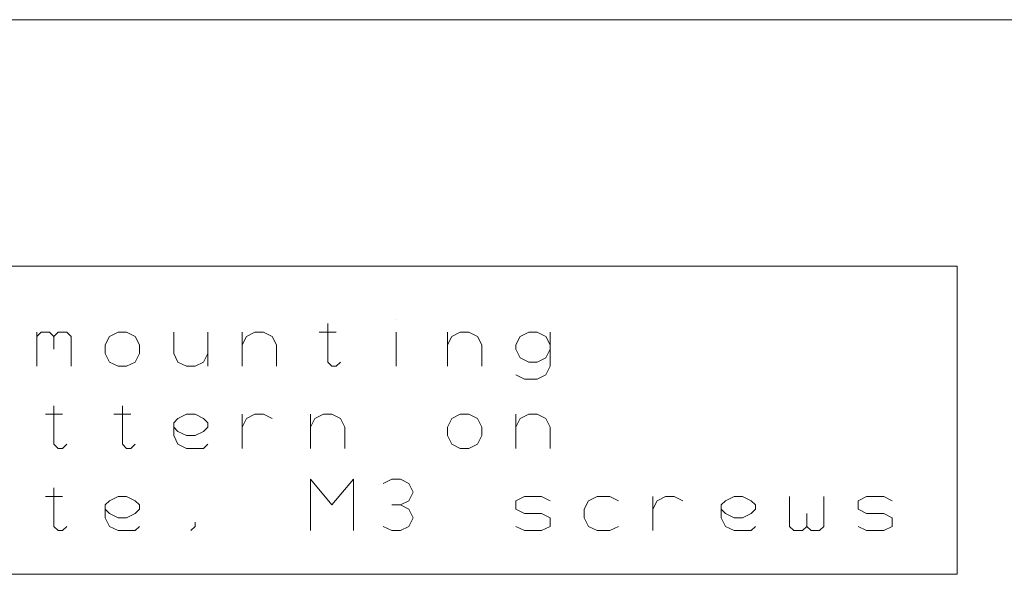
# Model space of a CAD drawing. Header units: millimetres. Extents: x -128 to 128, y -97 to 97.
# Tile 3 of 27: x -70 to -52, y -97 to -86. Entities that reach past the tile are written whole.
import ezdxf

# ---------------------------------------------------------------- set-up
doc = ezdxf.new("R2010")
doc.units = ezdxf.units.MM
doc.header["$MEASUREMENT"] = 0
doc.layers.add('Ebene 1', color=7, linetype='Continuous')

msp = doc.modelspace()

# ---------------------------------------------------------------- linework, layer by layer
at = {"layer": 'Ebene 1', "lineweight": 20}
msp.add_open_spline([(-94.5469, -86.3586), (-94.5469, -86.3586), (0.9243, -86.3586), (0.9243, -86.3586)], degree=3, dxfattribs=at)
at = {"layer": 'Ebene 1', "lineweight": 9}
msp.add_open_spline([(-52.6048, -96.6456), (-52.6048, -96.6456), (-52.6048, -90.9306), (-52.6048, -90.9306), (-52.6048, -90.9306), (-52.6048, -90.9306), (-80.4178, -90.9306), (-80.4178, -90.9306), (-80.4178, -90.9306), (-80.4178, -90.9306), (-80.4178, -96.6456), (-80.4178, -96.6456), (-80.4178, -96.6456), (-80.4178, -96.6456), (-52.6048, -96.6456), (-52.6048, -96.6456)], degree=3, knots=[0, 0, 0, 0, 0.2, 0.2, 0.2, 0.2, 0.4, 0.4, 0.4, 0.4, 0.6, 0.6, 0.6, 0.6, 1, 1, 1, 1], dxfattribs=at)
at = {"layer": 'Ebene 1', "lineweight": 13}
for points, knots in [([(-64.2888, -91.9943), (-64.2888, -91.9943), (-64.2888, -92.7086), (-64.2888, -92.7086), (-64.2888, -92.7086), (-64.2888, -92.7086), (-64.2094, -92.7881), (-64.2094, -92.7881), (-64.2094, -92.7881), (-64.2094, -92.7881), (-64.1301, -92.7881), (-64.1301, -92.7881), (-64.1301, -92.7881), (-64.1301, -92.7881), (-64.0507, -92.7086), (-64.0507, -92.7086)], [0, 0, 0, 0, 0.2, 0.2, 0.2, 0.2, 0.4, 0.4, 0.4, 0.4, 0.6, 0.6, 0.6, 0.6, 1, 1, 1, 1]), ([(-69.6863, -92.2324), (-69.6863, -92.2324), (-69.6069, -92.1531), (-69.6069, -92.1531), (-69.6069, -92.1531), (-69.6069, -92.1531), (-69.4482, -92.1531), (-69.4482, -92.1531), (-69.4482, -92.1531), (-69.4482, -92.1531), (-69.3688, -92.2324), (-69.3688, -92.2324), (-69.3688, -92.2324), (-69.3688, -92.2324), (-69.3688, -92.4706), (-69.3688, -92.4706)], [0, 0, 0, 0, 0.2, 0.2, 0.2, 0.2, 0.4, 0.4, 0.4, 0.4, 0.6, 0.6, 0.6, 0.6, 1, 1, 1, 1]), ([(-69.3688, -92.2324), (-69.3688, -92.2324), (-69.2894, -92.1531), (-69.2894, -92.1531), (-69.2894, -92.1531), (-69.2894, -92.1531), (-69.1307, -92.1531), (-69.1307, -92.1531), (-69.1307, -92.1531), (-69.1307, -92.1531), (-69.0513, -92.2324), (-69.0513, -92.2324), (-69.0513, -92.2324), (-69.0513, -92.2324), (-69.0513, -92.7881), (-69.0513, -92.7881)], [0, 0, 0, 0, 0.2, 0.2, 0.2, 0.2, 0.4, 0.4, 0.4, 0.4, 0.6, 0.6, 0.6, 0.6, 1, 1, 1, 1]), ([(-68.4163, -92.5499), (-68.4163, -92.5499), (-68.3369, -92.7086), (-68.3369, -92.7086), (-68.3369, -92.7086), (-68.3369, -92.7086), (-68.1782, -92.7881), (-68.1782, -92.7881), (-68.1782, -92.7881), (-68.1782, -92.7881), (-68.0194, -92.7881), (-68.0194, -92.7881), (-68.0194, -92.7881), (-68.0194, -92.7881), (-67.8607, -92.7086), (-67.8607, -92.7086), (-67.8607, -92.7086), (-67.8607, -92.7086), (-67.7813, -92.5499), (-67.7813, -92.5499), (-67.7813, -92.5499), (-67.7813, -92.5499), (-67.7813, -92.3911), (-67.7813, -92.3911), (-67.7813, -92.3911), (-67.7813, -92.3911), (-67.8607, -92.2324), (-67.8607, -92.2324), (-67.8607, -92.2324), (-67.8607, -92.2324), (-68.0194, -92.1531), (-68.0194, -92.1531), (-68.0194, -92.1531), (-68.0194, -92.1531), (-68.1782, -92.1531), (-68.1782, -92.1531), (-68.1782, -92.1531), (-68.1782, -92.1531), (-68.3369, -92.2324), (-68.3369, -92.2324), (-68.3369, -92.2324), (-68.3369, -92.2324), (-68.4163, -92.3911), (-68.4163, -92.3911), (-68.4163, -92.3911), (-68.4163, -92.3911), (-68.4163, -92.5499), (-68.4163, -92.5499)], [0, 0, 0, 0, 0.0769231, 0.0769231, 0.0769231, 0.0769231, 0.1538462, 0.1538462, 0.1538462, 0.1538462, 0.2307692, 0.2307692, 0.2307692, 0.2307692, 0.3076923, 0.3076923, 0.3076923, 0.3076923, 0.3846154, 0.3846154, 0.3846154, 0.3846154, 0.4615385, 0.4615385, 0.4615385, 0.4615385, 0.5384615, 0.5384615, 0.5384615, 0.5384615, 0.6153846, 0.6153846, 0.6153846, 0.6153846, 0.6923077, 0.6923077, 0.6923077, 0.6923077, 0.7692308, 0.7692308, 0.7692308, 0.7692308, 0.8461538, 0.8461538, 0.8461538, 0.8461538, 1, 1, 1, 1]), ([(-67.1463, -92.1531), (-67.1463, -92.1531), (-67.1463, -92.5499), (-67.1463, -92.5499), (-67.1463, -92.5499), (-67.1463, -92.5499), (-67.0669, -92.7086), (-67.0669, -92.7086), (-67.0669, -92.7086), (-67.0669, -92.7086), (-66.9082, -92.7881), (-66.9082, -92.7881), (-66.9082, -92.7881), (-66.9082, -92.7881), (-66.7494, -92.7881), (-66.7494, -92.7881), (-66.7494, -92.7881), (-66.7494, -92.7881), (-66.5907, -92.7086), (-66.5907, -92.7086), (-66.5907, -92.7086), (-66.5907, -92.7086), (-66.5113, -92.5499), (-66.5113, -92.5499)], [0, 0, 0, 0, 0.1428571, 0.1428571, 0.1428571, 0.1428571, 0.2857143, 0.2857143, 0.2857143, 0.2857143, 0.4285714, 0.4285714, 0.4285714, 0.4285714, 0.5714286, 0.5714286, 0.5714286, 0.5714286, 0.7142857, 0.7142857, 0.7142857, 0.7142857, 1, 1, 1, 1]), ([(-65.8763, -92.3911), (-65.8763, -92.3911), (-65.7969, -92.2324), (-65.7969, -92.2324), (-65.7969, -92.2324), (-65.7969, -92.2324), (-65.6382, -92.1531), (-65.6382, -92.1531), (-65.6382, -92.1531), (-65.6382, -92.1531), (-65.4794, -92.1531), (-65.4794, -92.1531), (-65.4794, -92.1531), (-65.4794, -92.1531), (-65.3207, -92.2324), (-65.3207, -92.2324), (-65.3207, -92.2324), (-65.3207, -92.2324), (-65.2413, -92.3911), (-65.2413, -92.3911), (-65.2413, -92.3911), (-65.2413, -92.3911), (-65.2413, -92.7881), (-65.2413, -92.7881)], [0, 0, 0, 0, 0.1428571, 0.1428571, 0.1428571, 0.1428571, 0.2857143, 0.2857143, 0.2857143, 0.2857143, 0.4285714, 0.4285714, 0.4285714, 0.4285714, 0.5714286, 0.5714286, 0.5714286, 0.5714286, 0.7142857, 0.7142857, 0.7142857, 0.7142857, 1, 1, 1, 1]), ([(-62.0663, -92.3911), (-62.0663, -92.3911), (-61.9869, -92.2324), (-61.9869, -92.2324), (-61.9869, -92.2324), (-61.9869, -92.2324), (-61.8282, -92.1531), (-61.8282, -92.1531), (-61.8282, -92.1531), (-61.8282, -92.1531), (-61.6694, -92.1531), (-61.6694, -92.1531), (-61.6694, -92.1531), (-61.6694, -92.1531), (-61.5107, -92.2324), (-61.5107, -92.2324), (-61.5107, -92.2324), (-61.5107, -92.2324), (-61.4313, -92.3911), (-61.4313, -92.3911), (-61.4313, -92.3911), (-61.4313, -92.3911), (-61.4313, -92.7881), (-61.4313, -92.7881)], [0, 0, 0, 0, 0.1428571, 0.1428571, 0.1428571, 0.1428571, 0.2857143, 0.2857143, 0.2857143, 0.2857143, 0.4285714, 0.4285714, 0.4285714, 0.4285714, 0.5714286, 0.5714286, 0.5714286, 0.5714286, 0.7142857, 0.7142857, 0.7142857, 0.7142857, 1, 1, 1, 1]), ([(-60.1613, -92.3911), (-60.1613, -92.3911), (-60.2407, -92.2324), (-60.2407, -92.2324), (-60.2407, -92.2324), (-60.2407, -92.2324), (-60.3994, -92.1531), (-60.3994, -92.1531), (-60.3994, -92.1531), (-60.3994, -92.1531), (-60.5582, -92.1531), (-60.5582, -92.1531), (-60.5582, -92.1531), (-60.5582, -92.1531), (-60.7169, -92.2324), (-60.7169, -92.2324), (-60.7169, -92.2324), (-60.7169, -92.2324), (-60.7963, -92.3911), (-60.7963, -92.3911), (-60.7963, -92.3911), (-60.7963, -92.3911), (-60.7963, -92.4706), (-60.7963, -92.4706), (-60.7963, -92.4706), (-60.7963, -92.4706), (-60.7169, -92.6293), (-60.7169, -92.6293), (-60.7169, -92.6293), (-60.7169, -92.6293), (-60.5582, -92.7086), (-60.5582, -92.7086), (-60.5582, -92.7086), (-60.5582, -92.7086), (-60.3994, -92.7086), (-60.3994, -92.7086), (-60.3994, -92.7086), (-60.3994, -92.7086), (-60.2407, -92.6293), (-60.2407, -92.6293), (-60.2407, -92.6293), (-60.2407, -92.6293), (-60.1613, -92.4706), (-60.1613, -92.4706)], [0, 0, 0, 0, 0.0833333, 0.0833333, 0.0833333, 0.0833333, 0.1666667, 0.1666667, 0.1666667, 0.1666667, 0.25, 0.25, 0.25, 0.25, 0.3333333, 0.3333333, 0.3333333, 0.3333333, 0.4166667, 0.4166667, 0.4166667, 0.4166667, 0.5, 0.5, 0.5, 0.5, 0.5833333, 0.5833333, 0.5833333, 0.5833333, 0.6666667, 0.6666667, 0.6666667, 0.6666667, 0.75, 0.75, 0.75, 0.75, 0.8333333, 0.8333333, 0.8333333, 0.8333333, 1, 1, 1, 1]), ([(-60.1613, -92.1531), (-60.1613, -92.1531), (-60.1613, -92.7881), (-60.1613, -92.7881), (-60.1613, -92.7881), (-60.1613, -92.7881), (-60.2407, -92.9468), (-60.2407, -92.9468), (-60.2407, -92.9468), (-60.2407, -92.9468), (-60.3994, -93.0261), (-60.3994, -93.0261), (-60.3994, -93.0261), (-60.3994, -93.0261), (-60.6376, -93.0261), (-60.6376, -93.0261), (-60.6376, -93.0261), (-60.6376, -93.0261), (-60.7963, -92.9468), (-60.7963, -92.9468)], [0, 0, 0, 0, 0.1666667, 0.1666667, 0.1666667, 0.1666667, 0.3333333, 0.3333333, 0.3333333, 0.3333333, 0.5, 0.5, 0.5, 0.5, 0.6666667, 0.6666667, 0.6666667, 0.6666667, 1, 1, 1, 1]), ([(-69.3688, -93.5183), (-69.3688, -93.5183), (-69.3688, -94.2326), (-69.3688, -94.2326), (-69.3688, -94.2326), (-69.3688, -94.2326), (-69.2894, -94.3121), (-69.2894, -94.3121), (-69.2894, -94.3121), (-69.2894, -94.3121), (-69.2101, -94.3121), (-69.2101, -94.3121), (-69.2101, -94.3121), (-69.2101, -94.3121), (-69.1307, -94.2326), (-69.1307, -94.2326)], [0, 0, 0, 0, 0.2, 0.2, 0.2, 0.2, 0.4, 0.4, 0.4, 0.4, 0.6, 0.6, 0.6, 0.6, 1, 1, 1, 1]), ([(-68.0988, -93.5183), (-68.0988, -93.5183), (-68.0988, -94.2326), (-68.0988, -94.2326), (-68.0988, -94.2326), (-68.0988, -94.2326), (-68.0194, -94.3121), (-68.0194, -94.3121), (-68.0194, -94.3121), (-68.0194, -94.3121), (-67.9401, -94.3121), (-67.9401, -94.3121), (-67.9401, -94.3121), (-67.9401, -94.3121), (-67.8607, -94.2326), (-67.8607, -94.2326)], [0, 0, 0, 0, 0.2, 0.2, 0.2, 0.2, 0.4, 0.4, 0.4, 0.4, 0.6, 0.6, 0.6, 0.6, 1, 1, 1, 1]), ([(-66.5113, -94.2326), (-66.5113, -94.2326), (-66.5907, -94.3121), (-66.5907, -94.3121), (-66.5907, -94.3121), (-66.5907, -94.3121), (-66.7494, -94.3121), (-66.7494, -94.3121), (-66.7494, -94.3121), (-66.7494, -94.3121), (-66.9082, -94.3121), (-66.9082, -94.3121), (-66.9082, -94.3121), (-66.9082, -94.3121), (-67.0669, -94.2326), (-67.0669, -94.2326), (-67.0669, -94.2326), (-67.0669, -94.2326), (-67.1463, -94.0739), (-67.1463, -94.0739), (-67.1463, -94.0739), (-67.1463, -94.0739), (-67.1463, -93.8358), (-67.1463, -93.8358), (-67.1463, -93.8358), (-67.1463, -93.8358), (-67.0669, -93.7564), (-67.0669, -93.7564), (-67.0669, -93.7564), (-67.0669, -93.7564), (-66.9082, -93.6771), (-66.9082, -93.6771), (-66.9082, -93.6771), (-66.9082, -93.6771), (-66.7494, -93.6771), (-66.7494, -93.6771), (-66.7494, -93.6771), (-66.7494, -93.6771), (-66.5907, -93.7564), (-66.5907, -93.7564), (-66.5907, -93.7564), (-66.5907, -93.7564), (-66.5113, -93.8358), (-66.5113, -93.8358), (-66.5113, -93.8358), (-66.5113, -93.8358), (-66.5113, -93.9151), (-66.5113, -93.9151), (-66.5113, -93.9151), (-66.5113, -93.9151), (-66.5907, -93.9946), (-66.5907, -93.9946), (-66.5907, -93.9946), (-66.5907, -93.9946), (-66.7494, -94.0739), (-66.7494, -94.0739), (-66.7494, -94.0739), (-66.7494, -94.0739), (-66.9082, -94.0739), (-66.9082, -94.0739), (-66.9082, -94.0739), (-66.9082, -94.0739), (-67.0669, -93.9946), (-67.0669, -93.9946), (-67.0669, -93.9946), (-67.0669, -93.9946), (-67.1463, -93.9151), (-67.1463, -93.9151)], [0, 0, 0, 0, 0.0555556, 0.0555556, 0.0555556, 0.0555556, 0.1111111, 0.1111111, 0.1111111, 0.1111111, 0.1666667, 0.1666667, 0.1666667, 0.1666667, 0.2222222, 0.2222222, 0.2222222, 0.2222222, 0.2777778, 0.2777778, 0.2777778, 0.2777778, 0.3333333, 0.3333333, 0.3333333, 0.3333333, 0.3888889, 0.3888889, 0.3888889, 0.3888889, 0.4444444, 0.4444444, 0.4444444, 0.4444444, 0.5, 0.5, 0.5, 0.5, 0.5555556, 0.5555556, 0.5555556, 0.5555556, 0.6111111, 0.6111111, 0.6111111, 0.6111111, 0.6666667, 0.6666667, 0.6666667, 0.6666667, 0.7222222, 0.7222222, 0.7222222, 0.7222222, 0.7777778, 0.7777778, 0.7777778, 0.7777778, 0.8333333, 0.8333333, 0.8333333, 0.8333333, 0.8888889, 0.8888889, 0.8888889, 0.8888889, 1, 1, 1, 1]), ([(-65.8763, -93.9151), (-65.8763, -93.9151), (-65.7969, -93.7564), (-65.7969, -93.7564), (-65.7969, -93.7564), (-65.7969, -93.7564), (-65.6382, -93.6771), (-65.6382, -93.6771), (-65.6382, -93.6771), (-65.6382, -93.6771), (-65.4794, -93.6771), (-65.4794, -93.6771), (-65.4794, -93.6771), (-65.4794, -93.6771), (-65.3207, -93.7564), (-65.3207, -93.7564)], [0, 0, 0, 0, 0.2, 0.2, 0.2, 0.2, 0.4, 0.4, 0.4, 0.4, 0.6, 0.6, 0.6, 0.6, 1, 1, 1, 1]), ([(-64.6063, -93.9151), (-64.6063, -93.9151), (-64.5269, -93.7564), (-64.5269, -93.7564), (-64.5269, -93.7564), (-64.5269, -93.7564), (-64.3682, -93.6771), (-64.3682, -93.6771), (-64.3682, -93.6771), (-64.3682, -93.6771), (-64.2094, -93.6771), (-64.2094, -93.6771), (-64.2094, -93.6771), (-64.2094, -93.6771), (-64.0507, -93.7564), (-64.0507, -93.7564), (-64.0507, -93.7564), (-64.0507, -93.7564), (-63.9713, -93.9151), (-63.9713, -93.9151), (-63.9713, -93.9151), (-63.9713, -93.9151), (-63.9713, -94.3121), (-63.9713, -94.3121)], [0, 0, 0, 0, 0.1428571, 0.1428571, 0.1428571, 0.1428571, 0.2857143, 0.2857143, 0.2857143, 0.2857143, 0.4285714, 0.4285714, 0.4285714, 0.4285714, 0.5714286, 0.5714286, 0.5714286, 0.5714286, 0.7142857, 0.7142857, 0.7142857, 0.7142857, 1, 1, 1, 1]), ([(-62.0663, -94.0739), (-62.0663, -94.0739), (-61.9869, -94.2326), (-61.9869, -94.2326), (-61.9869, -94.2326), (-61.9869, -94.2326), (-61.8282, -94.3121), (-61.8282, -94.3121), (-61.8282, -94.3121), (-61.8282, -94.3121), (-61.6694, -94.3121), (-61.6694, -94.3121), (-61.6694, -94.3121), (-61.6694, -94.3121), (-61.5107, -94.2326), (-61.5107, -94.2326), (-61.5107, -94.2326), (-61.5107, -94.2326), (-61.4313, -94.0739), (-61.4313, -94.0739), (-61.4313, -94.0739), (-61.4313, -94.0739), (-61.4313, -93.9151), (-61.4313, -93.9151), (-61.4313, -93.9151), (-61.4313, -93.9151), (-61.5107, -93.7564), (-61.5107, -93.7564), (-61.5107, -93.7564), (-61.5107, -93.7564), (-61.6694, -93.6771), (-61.6694, -93.6771), (-61.6694, -93.6771), (-61.6694, -93.6771), (-61.8282, -93.6771), (-61.8282, -93.6771), (-61.8282, -93.6771), (-61.8282, -93.6771), (-61.9869, -93.7564), (-61.9869, -93.7564), (-61.9869, -93.7564), (-61.9869, -93.7564), (-62.0663, -93.9151), (-62.0663, -93.9151), (-62.0663, -93.9151), (-62.0663, -93.9151), (-62.0663, -94.0739), (-62.0663, -94.0739)], [0, 0, 0, 0, 0.0769231, 0.0769231, 0.0769231, 0.0769231, 0.1538462, 0.1538462, 0.1538462, 0.1538462, 0.2307692, 0.2307692, 0.2307692, 0.2307692, 0.3076923, 0.3076923, 0.3076923, 0.3076923, 0.3846154, 0.3846154, 0.3846154, 0.3846154, 0.4615385, 0.4615385, 0.4615385, 0.4615385, 0.5384615, 0.5384615, 0.5384615, 0.5384615, 0.6153846, 0.6153846, 0.6153846, 0.6153846, 0.6923077, 0.6923077, 0.6923077, 0.6923077, 0.7692308, 0.7692308, 0.7692308, 0.7692308, 0.8461538, 0.8461538, 0.8461538, 0.8461538, 1, 1, 1, 1]), ([(-60.7963, -93.9151), (-60.7963, -93.9151), (-60.7169, -93.7564), (-60.7169, -93.7564), (-60.7169, -93.7564), (-60.7169, -93.7564), (-60.5582, -93.6771), (-60.5582, -93.6771), (-60.5582, -93.6771), (-60.5582, -93.6771), (-60.3994, -93.6771), (-60.3994, -93.6771), (-60.3994, -93.6771), (-60.3994, -93.6771), (-60.2407, -93.7564), (-60.2407, -93.7564), (-60.2407, -93.7564), (-60.2407, -93.7564), (-60.1613, -93.9151), (-60.1613, -93.9151), (-60.1613, -93.9151), (-60.1613, -93.9151), (-60.1613, -94.3121), (-60.1613, -94.3121)], [0, 0, 0, 0, 0.1428571, 0.1428571, 0.1428571, 0.1428571, 0.2857143, 0.2857143, 0.2857143, 0.2857143, 0.4285714, 0.4285714, 0.4285714, 0.4285714, 0.5714286, 0.5714286, 0.5714286, 0.5714286, 0.7142857, 0.7142857, 0.7142857, 0.7142857, 1, 1, 1, 1]), ([(-64.6063, -95.8361), (-64.6063, -95.8361), (-64.6063, -94.8836), (-64.6063, -94.8836), (-64.6063, -94.8836), (-64.6063, -94.8836), (-64.2094, -95.3598), (-64.2094, -95.3598), (-64.2094, -95.3598), (-64.2094, -95.3598), (-63.8126, -94.8836), (-63.8126, -94.8836), (-63.8126, -94.8836), (-63.8126, -94.8836), (-63.8126, -95.8361), (-63.8126, -95.8361)], [0, 0, 0, 0, 0.2, 0.2, 0.2, 0.2, 0.4, 0.4, 0.4, 0.4, 0.6, 0.6, 0.6, 0.6, 1, 1, 1, 1]), ([(-62.9394, -95.3598), (-62.9394, -95.3598), (-62.7807, -95.2804), (-62.7807, -95.2804), (-62.7807, -95.2804), (-62.7807, -95.2804), (-62.7013, -95.1216), (-62.7013, -95.1216), (-62.7013, -95.1216), (-62.7013, -95.1216), (-62.7807, -94.9629), (-62.7807, -94.9629), (-62.7807, -94.9629), (-62.7807, -94.9629), (-62.9394, -94.8836), (-62.9394, -94.8836), (-62.9394, -94.8836), (-62.9394, -94.8836), (-63.0982, -94.8836), (-63.0982, -94.8836), (-63.0982, -94.8836), (-63.0982, -94.8836), (-63.2569, -94.9629), (-63.2569, -94.9629)], [0, 0, 0, 0, 0.1428571, 0.1428571, 0.1428571, 0.1428571, 0.2857143, 0.2857143, 0.2857143, 0.2857143, 0.4285714, 0.4285714, 0.4285714, 0.4285714, 0.5714286, 0.5714286, 0.5714286, 0.5714286, 0.7142857, 0.7142857, 0.7142857, 0.7142857, 1, 1, 1, 1]), ([(-69.3688, -95.0423), (-69.3688, -95.0423), (-69.3688, -95.7566), (-69.3688, -95.7566), (-69.3688, -95.7566), (-69.3688, -95.7566), (-69.2894, -95.8361), (-69.2894, -95.8361), (-69.2894, -95.8361), (-69.2894, -95.8361), (-69.2101, -95.8361), (-69.2101, -95.8361), (-69.2101, -95.8361), (-69.2101, -95.8361), (-69.1307, -95.7566), (-69.1307, -95.7566)], [0, 0, 0, 0, 0.2, 0.2, 0.2, 0.2, 0.4, 0.4, 0.4, 0.4, 0.6, 0.6, 0.6, 0.6, 1, 1, 1, 1]), ([(-67.7813, -95.7566), (-67.7813, -95.7566), (-67.8607, -95.8361), (-67.8607, -95.8361), (-67.8607, -95.8361), (-67.8607, -95.8361), (-68.0194, -95.8361), (-68.0194, -95.8361), (-68.0194, -95.8361), (-68.0194, -95.8361), (-68.1782, -95.8361), (-68.1782, -95.8361), (-68.1782, -95.8361), (-68.1782, -95.8361), (-68.3369, -95.7566), (-68.3369, -95.7566), (-68.3369, -95.7566), (-68.3369, -95.7566), (-68.4163, -95.5979), (-68.4163, -95.5979), (-68.4163, -95.5979), (-68.4163, -95.5979), (-68.4163, -95.3598), (-68.4163, -95.3598), (-68.4163, -95.3598), (-68.4163, -95.3598), (-68.3369, -95.2804), (-68.3369, -95.2804), (-68.3369, -95.2804), (-68.3369, -95.2804), (-68.1782, -95.2011), (-68.1782, -95.2011), (-68.1782, -95.2011), (-68.1782, -95.2011), (-68.0194, -95.2011), (-68.0194, -95.2011), (-68.0194, -95.2011), (-68.0194, -95.2011), (-67.8607, -95.2804), (-67.8607, -95.2804), (-67.8607, -95.2804), (-67.8607, -95.2804), (-67.7813, -95.3598), (-67.7813, -95.3598), (-67.7813, -95.3598), (-67.7813, -95.3598), (-67.7813, -95.4391), (-67.7813, -95.4391), (-67.7813, -95.4391), (-67.7813, -95.4391), (-67.8607, -95.5186), (-67.8607, -95.5186), (-67.8607, -95.5186), (-67.8607, -95.5186), (-68.0194, -95.5979), (-68.0194, -95.5979), (-68.0194, -95.5979), (-68.0194, -95.5979), (-68.1782, -95.5979), (-68.1782, -95.5979), (-68.1782, -95.5979), (-68.1782, -95.5979), (-68.3369, -95.5186), (-68.3369, -95.5186), (-68.3369, -95.5186), (-68.3369, -95.5186), (-68.4163, -95.4391), (-68.4163, -95.4391)], [0, 0, 0, 0, 0.0555556, 0.0555556, 0.0555556, 0.0555556, 0.1111111, 0.1111111, 0.1111111, 0.1111111, 0.1666667, 0.1666667, 0.1666667, 0.1666667, 0.2222222, 0.2222222, 0.2222222, 0.2222222, 0.2777778, 0.2777778, 0.2777778, 0.2777778, 0.3333333, 0.3333333, 0.3333333, 0.3333333, 0.3888889, 0.3888889, 0.3888889, 0.3888889, 0.4444444, 0.4444444, 0.4444444, 0.4444444, 0.5, 0.5, 0.5, 0.5, 0.5555556, 0.5555556, 0.5555556, 0.5555556, 0.6111111, 0.6111111, 0.6111111, 0.6111111, 0.6666667, 0.6666667, 0.6666667, 0.6666667, 0.7222222, 0.7222222, 0.7222222, 0.7222222, 0.7777778, 0.7777778, 0.7777778, 0.7777778, 0.8333333, 0.8333333, 0.8333333, 0.8333333, 0.8888889, 0.8888889, 0.8888889, 0.8888889, 1, 1, 1, 1]), ([(-63.2569, -95.7566), (-63.2569, -95.7566), (-63.0982, -95.8361), (-63.0982, -95.8361), (-63.0982, -95.8361), (-63.0982, -95.8361), (-62.9394, -95.8361), (-62.9394, -95.8361), (-62.9394, -95.8361), (-62.9394, -95.8361), (-62.7807, -95.7566), (-62.7807, -95.7566), (-62.7807, -95.7566), (-62.7807, -95.7566), (-62.7013, -95.5979), (-62.7013, -95.5979), (-62.7013, -95.5979), (-62.7013, -95.5979), (-62.7807, -95.4391), (-62.7807, -95.4391), (-62.7807, -95.4391), (-62.7807, -95.4391), (-62.9394, -95.3598), (-62.9394, -95.3598), (-62.9394, -95.3598), (-62.9394, -95.3598), (-63.0982, -95.3598), (-63.0982, -95.3598)], [0, 0, 0, 0, 0.125, 0.125, 0.125, 0.125, 0.25, 0.25, 0.25, 0.25, 0.375, 0.375, 0.375, 0.375, 0.5, 0.5, 0.5, 0.5, 0.625, 0.625, 0.625, 0.625, 0.75, 0.75, 0.75, 0.75, 1, 1, 1, 1]), ([(-60.7963, -95.7566), (-60.7963, -95.7566), (-60.6376, -95.8361), (-60.6376, -95.8361), (-60.6376, -95.8361), (-60.6376, -95.8361), (-60.3201, -95.8361), (-60.3201, -95.8361), (-60.3201, -95.8361), (-60.3201, -95.8361), (-60.1613, -95.7566), (-60.1613, -95.7566), (-60.1613, -95.7566), (-60.1613, -95.7566), (-60.1613, -95.5979), (-60.1613, -95.5979), (-60.1613, -95.5979), (-60.1613, -95.5979), (-60.3201, -95.5186), (-60.3201, -95.5186), (-60.3201, -95.5186), (-60.3201, -95.5186), (-60.6376, -95.5186), (-60.6376, -95.5186), (-60.6376, -95.5186), (-60.6376, -95.5186), (-60.7963, -95.4391), (-60.7963, -95.4391), (-60.7963, -95.4391), (-60.7963, -95.4391), (-60.7963, -95.2804), (-60.7963, -95.2804), (-60.7963, -95.2804), (-60.7963, -95.2804), (-60.6376, -95.2011), (-60.6376, -95.2011), (-60.6376, -95.2011), (-60.6376, -95.2011), (-60.3201, -95.2011), (-60.3201, -95.2011), (-60.3201, -95.2011), (-60.3201, -95.2011), (-60.1613, -95.2804), (-60.1613, -95.2804)], [0, 0, 0, 0, 0.0833333, 0.0833333, 0.0833333, 0.0833333, 0.1666667, 0.1666667, 0.1666667, 0.1666667, 0.25, 0.25, 0.25, 0.25, 0.3333333, 0.3333333, 0.3333333, 0.3333333, 0.4166667, 0.4166667, 0.4166667, 0.4166667, 0.5, 0.5, 0.5, 0.5, 0.5833333, 0.5833333, 0.5833333, 0.5833333, 0.6666667, 0.6666667, 0.6666667, 0.6666667, 0.75, 0.75, 0.75, 0.75, 0.8333333, 0.8333333, 0.8333333, 0.8333333, 1, 1, 1, 1]), ([(-58.8913, -95.2804), (-58.8913, -95.2804), (-59.0501, -95.2011), (-59.0501, -95.2011), (-59.0501, -95.2011), (-59.0501, -95.2011), (-59.2882, -95.2011), (-59.2882, -95.2011), (-59.2882, -95.2011), (-59.2882, -95.2011), (-59.4469, -95.2804), (-59.4469, -95.2804), (-59.4469, -95.2804), (-59.4469, -95.2804), (-59.5263, -95.4391), (-59.5263, -95.4391), (-59.5263, -95.4391), (-59.5263, -95.4391), (-59.5263, -95.5979), (-59.5263, -95.5979), (-59.5263, -95.5979), (-59.5263, -95.5979), (-59.4469, -95.7566), (-59.4469, -95.7566), (-59.4469, -95.7566), (-59.4469, -95.7566), (-59.2882, -95.8361), (-59.2882, -95.8361), (-59.2882, -95.8361), (-59.2882, -95.8361), (-59.0501, -95.8361), (-59.0501, -95.8361), (-59.0501, -95.8361), (-59.0501, -95.8361), (-58.8913, -95.7566), (-58.8913, -95.7566)], [0, 0, 0, 0, 0.1, 0.1, 0.1, 0.1, 0.2, 0.2, 0.2, 0.2, 0.3, 0.3, 0.3, 0.3, 0.4, 0.4, 0.4, 0.4, 0.5, 0.5, 0.5, 0.5, 0.6, 0.6, 0.6, 0.6, 0.7, 0.7, 0.7, 0.7, 0.8, 0.8, 0.8, 0.8, 1, 1, 1, 1]), ([(-58.2563, -95.4391), (-58.2563, -95.4391), (-58.1769, -95.2804), (-58.1769, -95.2804), (-58.1769, -95.2804), (-58.1769, -95.2804), (-58.0182, -95.2011), (-58.0182, -95.2011), (-58.0182, -95.2011), (-58.0182, -95.2011), (-57.8594, -95.2011), (-57.8594, -95.2011), (-57.8594, -95.2011), (-57.8594, -95.2011), (-57.7007, -95.2804), (-57.7007, -95.2804)], [0, 0, 0, 0, 0.2, 0.2, 0.2, 0.2, 0.4, 0.4, 0.4, 0.4, 0.6, 0.6, 0.6, 0.6, 1, 1, 1, 1]), ([(-56.3513, -95.7566), (-56.3513, -95.7566), (-56.4307, -95.8361), (-56.4307, -95.8361), (-56.4307, -95.8361), (-56.4307, -95.8361), (-56.5894, -95.8361), (-56.5894, -95.8361), (-56.5894, -95.8361), (-56.5894, -95.8361), (-56.7482, -95.8361), (-56.7482, -95.8361), (-56.7482, -95.8361), (-56.7482, -95.8361), (-56.9069, -95.7566), (-56.9069, -95.7566), (-56.9069, -95.7566), (-56.9069, -95.7566), (-56.9863, -95.5979), (-56.9863, -95.5979), (-56.9863, -95.5979), (-56.9863, -95.5979), (-56.9863, -95.3598), (-56.9863, -95.3598), (-56.9863, -95.3598), (-56.9863, -95.3598), (-56.9069, -95.2804), (-56.9069, -95.2804), (-56.9069, -95.2804), (-56.9069, -95.2804), (-56.7482, -95.2011), (-56.7482, -95.2011), (-56.7482, -95.2011), (-56.7482, -95.2011), (-56.5894, -95.2011), (-56.5894, -95.2011), (-56.5894, -95.2011), (-56.5894, -95.2011), (-56.4307, -95.2804), (-56.4307, -95.2804), (-56.4307, -95.2804), (-56.4307, -95.2804), (-56.3513, -95.3598), (-56.3513, -95.3598), (-56.3513, -95.3598), (-56.3513, -95.3598), (-56.3513, -95.4391), (-56.3513, -95.4391), (-56.3513, -95.4391), (-56.3513, -95.4391), (-56.4307, -95.5186), (-56.4307, -95.5186), (-56.4307, -95.5186), (-56.4307, -95.5186), (-56.5894, -95.5979), (-56.5894, -95.5979), (-56.5894, -95.5979), (-56.5894, -95.5979), (-56.7482, -95.5979), (-56.7482, -95.5979), (-56.7482, -95.5979), (-56.7482, -95.5979), (-56.9069, -95.5186), (-56.9069, -95.5186), (-56.9069, -95.5186), (-56.9069, -95.5186), (-56.9863, -95.4391), (-56.9863, -95.4391)], [0, 0, 0, 0, 0.0555556, 0.0555556, 0.0555556, 0.0555556, 0.1111111, 0.1111111, 0.1111111, 0.1111111, 0.1666667, 0.1666667, 0.1666667, 0.1666667, 0.2222222, 0.2222222, 0.2222222, 0.2222222, 0.2777778, 0.2777778, 0.2777778, 0.2777778, 0.3333333, 0.3333333, 0.3333333, 0.3333333, 0.3888889, 0.3888889, 0.3888889, 0.3888889, 0.4444444, 0.4444444, 0.4444444, 0.4444444, 0.5, 0.5, 0.5, 0.5, 0.5555556, 0.5555556, 0.5555556, 0.5555556, 0.6111111, 0.6111111, 0.6111111, 0.6111111, 0.6666667, 0.6666667, 0.6666667, 0.6666667, 0.7222222, 0.7222222, 0.7222222, 0.7222222, 0.7777778, 0.7777778, 0.7777778, 0.7777778, 0.8333333, 0.8333333, 0.8333333, 0.8333333, 0.8888889, 0.8888889, 0.8888889, 0.8888889, 1, 1, 1, 1]), ([(-55.7163, -95.2011), (-55.7163, -95.2011), (-55.7163, -95.7566), (-55.7163, -95.7566), (-55.7163, -95.7566), (-55.7163, -95.7566), (-55.6369, -95.8361), (-55.6369, -95.8361), (-55.6369, -95.8361), (-55.6369, -95.8361), (-55.4782, -95.8361), (-55.4782, -95.8361), (-55.4782, -95.8361), (-55.4782, -95.8361), (-55.3988, -95.7566), (-55.3988, -95.7566), (-55.3988, -95.7566), (-55.3988, -95.7566), (-55.3988, -95.5186), (-55.3988, -95.5186)], [0, 0, 0, 0, 0.1666667, 0.1666667, 0.1666667, 0.1666667, 0.3333333, 0.3333333, 0.3333333, 0.3333333, 0.5, 0.5, 0.5, 0.5, 0.6666667, 0.6666667, 0.6666667, 0.6666667, 1, 1, 1, 1]), ([(-55.3988, -95.7566), (-55.3988, -95.7566), (-55.3194, -95.8361), (-55.3194, -95.8361), (-55.3194, -95.8361), (-55.3194, -95.8361), (-55.1607, -95.8361), (-55.1607, -95.8361), (-55.1607, -95.8361), (-55.1607, -95.8361), (-55.0813, -95.7566), (-55.0813, -95.7566), (-55.0813, -95.7566), (-55.0813, -95.7566), (-55.0813, -95.2011), (-55.0813, -95.2011)], [0, 0, 0, 0, 0.2, 0.2, 0.2, 0.2, 0.4, 0.4, 0.4, 0.4, 0.6, 0.6, 0.6, 0.6, 1, 1, 1, 1]), ([(-54.4463, -95.7566), (-54.4463, -95.7566), (-54.2876, -95.8361), (-54.2876, -95.8361), (-54.2876, -95.8361), (-54.2876, -95.8361), (-53.9701, -95.8361), (-53.9701, -95.8361), (-53.9701, -95.8361), (-53.9701, -95.8361), (-53.8113, -95.7566), (-53.8113, -95.7566), (-53.8113, -95.7566), (-53.8113, -95.7566), (-53.8113, -95.5979), (-53.8113, -95.5979), (-53.8113, -95.5979), (-53.8113, -95.5979), (-53.9701, -95.5186), (-53.9701, -95.5186), (-53.9701, -95.5186), (-53.9701, -95.5186), (-54.2876, -95.5186), (-54.2876, -95.5186), (-54.2876, -95.5186), (-54.2876, -95.5186), (-54.4463, -95.4391), (-54.4463, -95.4391), (-54.4463, -95.4391), (-54.4463, -95.4391), (-54.4463, -95.2804), (-54.4463, -95.2804), (-54.4463, -95.2804), (-54.4463, -95.2804), (-54.2876, -95.2011), (-54.2876, -95.2011), (-54.2876, -95.2011), (-54.2876, -95.2011), (-53.9701, -95.2011), (-53.9701, -95.2011), (-53.9701, -95.2011), (-53.9701, -95.2011), (-53.8113, -95.2804), (-53.8113, -95.2804)], [0, 0, 0, 0, 0.0833333, 0.0833333, 0.0833333, 0.0833333, 0.1666667, 0.1666667, 0.1666667, 0.1666667, 0.25, 0.25, 0.25, 0.25, 0.3333333, 0.3333333, 0.3333333, 0.3333333, 0.4166667, 0.4166667, 0.4166667, 0.4166667, 0.5, 0.5, 0.5, 0.5, 0.5833333, 0.5833333, 0.5833333, 0.5833333, 0.6666667, 0.6666667, 0.6666667, 0.6666667, 0.75, 0.75, 0.75, 0.75, 0.8333333, 0.8333333, 0.8333333, 0.8333333, 1, 1, 1, 1]), ([(-66.8288, -95.8361), (-66.8288, -95.8361), (-66.7494, -95.7566), (-66.7494, -95.7566), (-66.7494, -95.7566), (-66.7494, -95.7566), (-66.7494, -95.6773), (-66.7494, -95.6773)], [0, 0, 0, 0, 0.3333333, 0.3333333, 0.3333333, 0.3333333, 1, 1, 1, 1])]:
    msp.add_open_spline(points, degree=3, knots=knots, dxfattribs=at)
for points in [[(-63.0188, -91.9149), (-63.0188, -91.9149), (-63.0188, -91.9149), (-63.0188, -91.9149)], [(-69.6863, -92.7881), (-69.6863, -92.7881), (-69.6863, -92.1531), (-69.6863, -92.1531)], [(-66.5113, -92.1531), (-66.5113, -92.1531), (-66.5113, -92.7881), (-66.5113, -92.7881)], [(-65.8763, -92.7881), (-65.8763, -92.7881), (-65.8763, -92.1531), (-65.8763, -92.1531)], [(-64.4476, -92.1531), (-64.4476, -92.1531), (-64.1301, -92.1531), (-64.1301, -92.1531)], [(-63.0188, -92.7881), (-63.0188, -92.7881), (-63.0188, -92.1531), (-63.0188, -92.1531)], [(-62.0663, -92.7881), (-62.0663, -92.7881), (-62.0663, -92.1531), (-62.0663, -92.1531)], [(-69.5276, -93.6771), (-69.5276, -93.6771), (-69.2101, -93.6771), (-69.2101, -93.6771)], [(-68.2576, -93.6771), (-68.2576, -93.6771), (-67.9401, -93.6771), (-67.9401, -93.6771)], [(-65.8763, -94.3121), (-65.8763, -94.3121), (-65.8763, -93.6771), (-65.8763, -93.6771)], [(-64.6063, -94.3121), (-64.6063, -94.3121), (-64.6063, -93.6771), (-64.6063, -93.6771)], [(-60.7963, -94.3121), (-60.7963, -94.3121), (-60.7963, -93.6771), (-60.7963, -93.6771)], [(-69.5276, -95.2011), (-69.5276, -95.2011), (-69.2101, -95.2011), (-69.2101, -95.2011)], [(-58.2563, -95.8361), (-58.2563, -95.8361), (-58.2563, -95.2011), (-58.2563, -95.2011)]]:
    msp.add_open_spline(points, degree=3, dxfattribs=at)

doc.saveas('drawing.dxf')
